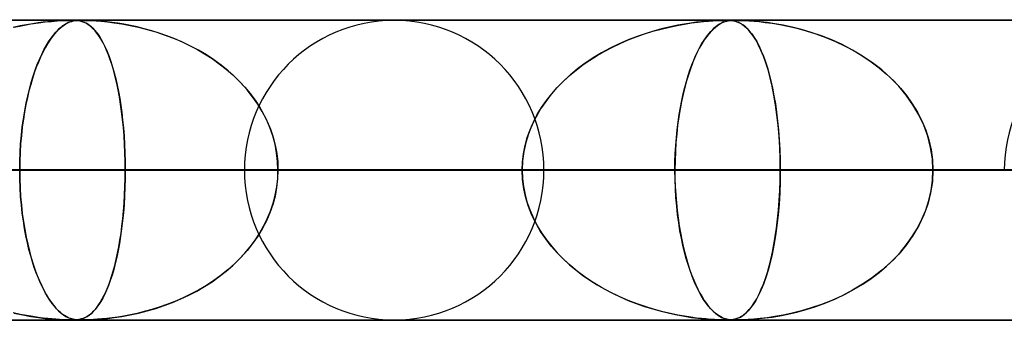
# Model space of a CAD drawing. Header units: millimetres. Extents: x -625 to 625, y -732 to 732.
# Tile 21 of 31: x 63 to 96, y 721 to 732. Entities that reach past the tile are written whole.
import ezdxf

# ---------------------------------------------------------------- set-up
doc = ezdxf.new("R2010")
doc.units = ezdxf.units.MM
doc.layers.add('HIDDEN', color=7, linetype='Continuous')
doc.layers.add('THICK', color=7, linetype='Continuous')

msp = doc.modelspace()

# ---------------------------------------------------------------- linework, layer by layer
at = {"layer": 'HIDDEN'}
for p, q in [((431.662, 731.49), (0, 731.49)), ((0, 731.49), (431.662, 731.49)), ((414.007, 731.48), (0.316, 731.48)), ((63.504, 731.292), (63.272, 731.24)), ((63.307, 731.249), (63.597, 731.31)), ((63.723, 731.334), (63.504, 731.292)), ((63.597, 731.31), (63.867, 731.359)), ((63.926, 731.368), (63.723, 731.334)), ((63.867, 731.359), (64.116, 731.396)), ((64.112, 731.396), (63.926, 731.368)), ((64.28, 731.417), (64.112, 731.396)), ((64.116, 731.396), (64.342, 731.424)), ((64.428, 731.434), (64.28, 731.417)), ((64.342, 731.424), (64.548, 731.445)), ((64.566, 731.447), (64.428, 731.434)), ((64.548, 731.445), (64.738, 731.461)), ((64.699, 731.458), (64.566, 731.447)), ((64.823, 731.466), (64.699, 731.458)), ((64.702, 731.087), (64.786, 731.173)), ((64.792, 731.18), (64.722, 731.108)), ((64.738, 731.461), (64.904, 731.47)), ((64.786, 731.173), (64.87, 731.249)), ((64.86, 731.24), (64.792, 731.18)), ((64.935, 731.472), (64.823, 731.466)), ((64.924, 731.292), (64.86, 731.24)), ((64.87, 731.249), (64.95, 731.31)), ((64.904, 731.47), (65.04, 731.476)), ((64.985, 731.334), (64.924, 731.292)), ((65.031, 731.476), (64.935, 731.472)), ((64.95, 731.31), (65.026, 731.359)), ((65.042, 731.368), (64.985, 731.334)), ((65.026, 731.359), (65.097, 731.396)), ((65.11, 731.478), (65.031, 731.476)), ((65.04, 731.476), (65.147, 731.479)), ((65.096, 731.396), (65.042, 731.368)), ((65.144, 731.417), (65.096, 731.396)), ((65.097, 731.396), (65.163, 731.424)), ((65.177, 731.48), (65.11, 731.478)), ((65.189, 731.434), (65.144, 731.417)), ((65.147, 731.479), (65.234, 731.48)), ((65.163, 731.424), (65.227, 731.445)), ((65.234, 731.48), (65.177, 731.48)), ((65.232, 731.447), (65.189, 731.434)), ((65.227, 731.445), (65.29, 731.461)), ((65.276, 731.458), (65.232, 731.447)), ((65.284, 731.48), (65.234, 731.48)), ((65.238, 731.48), (65.312, 731.479)), ((65.321, 731.466), (65.276, 731.458)), ((65.329, 731.479), (65.284, 731.48)), ((65.29, 731.461), (65.353, 731.47)), ((65.312, 731.479), (65.381, 731.476)), ((65.367, 731.472), (65.321, 731.466)), ((65.373, 731.476), (65.329, 731.479)), ((65.353, 731.47), (65.417, 731.476)), ((65.412, 731.476), (65.367, 731.472)), ((65.416, 731.473), (65.373, 731.476)), ((65.381, 731.476), (65.444, 731.469)), ((65.457, 731.478), (65.412, 731.476)), ((65.461, 731.467), (65.416, 731.473)), ((65.417, 731.476), (65.482, 731.479)), ((65.444, 731.469), (65.503, 731.459)), ((65.504, 731.48), (65.457, 731.478)), ((65.508, 731.458), (65.461, 731.467)), ((65.482, 731.479), (65.555, 731.48)), ((65.503, 731.459), (65.562, 731.444)), ((65.555, 731.48), (65.504, 731.48)), ((65.557, 731.446), (65.508, 731.458)), ((65.555, 731.48), (65.642, 731.479)), ((65.611, 731.48), (65.555, 731.48)), ((65.607, 731.429), (65.557, 731.446)), ((65.562, 731.444), (65.626, 731.422)), ((65.658, 731.408), (65.607, 731.429)), ((65.675, 731.479), (65.611, 731.48)), ((65.626, 731.422), (65.694, 731.391)), ((65.642, 731.479), (65.754, 731.476)), ((65.711, 731.381), (65.658, 731.408)), ((65.75, 731.476), (65.675, 731.479)), ((65.694, 731.391), (65.766, 731.348)), ((65.766, 731.348), (65.711, 731.381)), ((65.841, 731.473), (65.75, 731.476)), ((65.754, 731.476), (65.889, 731.47)), ((65.823, 731.308), (65.766, 731.348)), ((65.766, 731.348), (65.841, 731.293)), ((65.882, 731.259), (65.823, 731.308)), ((65.952, 731.467), (65.841, 731.473)), ((65.841, 731.293), (65.918, 731.226)), ((65.943, 731.201), (65.882, 731.259)), ((65.889, 731.47), (66.04, 731.461)), ((65.918, 731.226), (65.992, 731.148)), ((66.005, 731.134), (65.943, 731.201)), ((66.084, 731.458), (65.952, 731.467)), ((66.04, 731.461), (66.213, 731.448)), ((66.233, 731.446), (66.084, 731.458)), ((66.213, 731.448), (66.415, 731.427)), ((66.398, 731.429), (66.233, 731.446)), ((66.576, 731.408), (66.398, 731.429)), ((66.415, 731.427), (66.644, 731.399)), ((66.766, 731.381), (66.576, 731.408)), ((66.644, 731.399), (66.897, 731.361)), ((66.969, 731.348), (66.766, 731.381)), ((66.897, 731.361), (67.171, 731.31)), ((67.185, 731.308), (66.969, 731.348)), ((67.171, 731.31), (67.457, 731.248)), ((67.411, 731.259), (67.185, 731.308)), ((67.647, 731.201), (67.411, 731.259)), ((67.457, 731.248), (67.742, 731.176)), ((67.892, 731.134), (67.647, 731.201)), ((67.742, 731.176), (68.026, 731.093)), ((84.592, 731.113), (84.872, 731.19)), ((84.926, 731.205), (84.654, 731.131)), ((84.872, 731.19), (85.146, 731.257)), ((85.185, 731.266), (84.926, 731.205)), ((85.146, 731.257), (85.408, 731.312)), ((85.429, 731.316), (85.185, 731.266)), ((85.408, 731.312), (85.654, 731.357)), ((85.656, 731.357), (85.429, 731.316)), ((85.654, 731.357), (85.884, 731.392)), ((85.864, 731.389), (85.656, 731.357)), ((86.052, 731.414), (85.864, 731.389)), ((85.884, 731.392), (86.095, 731.419)), ((86.216, 731.433), (86.052, 731.414)), ((86.095, 731.419), (86.286, 731.44)), ((86.366, 731.447), (86.216, 731.433)), ((86.286, 731.44), (86.454, 731.454)), ((86.513, 731.459), (86.366, 731.447)), ((86.454, 731.454), (86.598, 731.465)), ((86.651, 731.468), (86.513, 731.459)), ((86.528, 731.111), (86.604, 731.188)), ((86.622, 731.205), (86.547, 731.131)), ((86.598, 731.465), (86.728, 731.472)), ((86.604, 731.188), (86.679, 731.255)), ((86.692, 731.266), (86.622, 731.205)), ((86.774, 731.474), (86.651, 731.468)), ((86.679, 731.255), (86.751, 731.31)), ((86.76, 731.316), (86.692, 731.266)), ((86.728, 731.472), (86.847, 731.477)), ((86.751, 731.31), (86.82, 731.355)), ((86.823, 731.357), (86.76, 731.316)), ((86.876, 731.477), (86.774, 731.474)), ((86.82, 731.355), (86.885, 731.391)), ((86.882, 731.389), (86.823, 731.357)), ((86.847, 731.477), (86.949, 731.479)), ((86.959, 731.479), (86.876, 731.477)), ((86.936, 731.414), (86.882, 731.389)), ((86.885, 731.391), (86.946, 731.418)), ((86.985, 731.433), (86.936, 731.414)), ((86.946, 731.418), (87.004, 731.439)), ((86.949, 731.479), (87.032, 731.48)), ((87.031, 731.48), (86.959, 731.479)), ((87.032, 731.447), (86.985, 731.433)), ((87.004, 731.439), (87.058, 731.454)), ((87.096, 731.479), (87.031, 731.48)), ((87.032, 731.48), (87.035, 731.48)), ((87.08, 731.459), (87.032, 731.447)), ((87.035, 731.48), (87.038, 731.48)), ((87.038, 731.48), (87.04, 731.48)), ((87.04, 731.48), (87.043, 731.48)), ((87.043, 731.48), (87.045, 731.48)), ((87.045, 731.48), (87.048, 731.48)), ((87.058, 731.454), (87.109, 731.464)), ((87.131, 731.468), (87.08, 731.459)), ((87.154, 731.477), (87.096, 731.479)), ((87.104, 731.479), (87.165, 731.477)), ((87.109, 731.464), (87.16, 731.471)), ((87.183, 731.474), (87.131, 731.468)), ((87.21, 731.473), (87.154, 731.477)), ((87.16, 731.471), (87.217, 731.476)), ((87.165, 731.477), (87.226, 731.471)), ((87.236, 731.477), (87.183, 731.474)), ((87.27, 731.465), (87.21, 731.473)), ((87.217, 731.476), (87.281, 731.479)), ((87.226, 731.471), (87.283, 731.463)), ((87.291, 731.479), (87.236, 731.477)), ((87.333, 731.452), (87.27, 731.465)), ((87.281, 731.479), (87.35, 731.48)), ((87.283, 731.463), (87.338, 731.451)), ((87.353, 731.48), (87.291, 731.479)), ((87.398, 731.432), (87.333, 731.452)), ((87.338, 731.451), (87.392, 731.434)), ((87.427, 731.479), (87.353, 731.48)), ((87.354, 731.48), (87.436, 731.479)), ((87.392, 731.434), (87.45, 731.412)), ((87.466, 731.404), (87.398, 731.432)), ((87.517, 731.477), (87.427, 731.479)), ((87.436, 731.479), (87.536, 731.477)), ((87.45, 731.412), (87.513, 731.38)), ((87.538, 731.366), (87.466, 731.404)), ((87.513, 731.38), (87.582, 731.338)), ((87.63, 731.473), (87.517, 731.477)), ((87.536, 731.477), (87.662, 731.471)), ((87.612, 731.316), (87.538, 731.366)), ((87.582, 731.338), (87.654, 731.284)), ((87.69, 731.253), (87.612, 731.316)), ((87.777, 731.465), (87.63, 731.473)), ((87.654, 731.284), (87.731, 731.215)), ((87.662, 731.471), (87.81, 731.463)), ((87.771, 731.174), (87.69, 731.253)), ((87.731, 731.215), (87.81, 731.13)), ((87.854, 731.078), (87.771, 731.174)), ((87.959, 731.452), (87.777, 731.465)), ((87.81, 731.463), (87.972, 731.451)), ((88.171, 731.432), (87.959, 731.452)), ((87.972, 731.451), (88.145, 731.435)), ((88.145, 731.435), (88.344, 731.412)), ((88.406, 731.404), (88.171, 731.432)), ((88.344, 731.412), (88.571, 731.381)), ((88.664, 731.366), (88.406, 731.404)), ((88.571, 731.381), (88.823, 731.339)), ((88.942, 731.316), (88.664, 731.366)), ((88.823, 731.339), (89.097, 731.285)), ((89.24, 731.253), (88.942, 731.316)), ((89.097, 731.285), (89.391, 731.216)), ((89.553, 731.174), (89.24, 731.253)), ((89.391, 731.216), (89.701, 731.132)), ((89.878, 731.078), (89.553, 731.174)), ((64.458, 730.762), (64.538, 730.881)), ((64.573, 730.929), (64.496, 730.82)), ((64.538, 730.881), (64.62, 730.989)), ((64.649, 731.025), (64.573, 730.929)), ((64.62, 730.989), (64.702, 731.087)), ((64.722, 731.108), (64.649, 731.025)), ((65.992, 731.148), (66.066, 731.059)), ((66.068, 731.056), (66.005, 731.134)), ((66.066, 731.059), (66.137, 730.958)), ((66.132, 730.966), (66.068, 731.056)), ((66.196, 730.865), (66.132, 730.966)), ((66.137, 730.958), (66.208, 730.846)), ((66.261, 730.751), (66.196, 730.865)), ((66.208, 730.846), (66.276, 730.722)), ((68.143, 731.056), (67.892, 731.134)), ((68.026, 731.093), (68.307, 731)), ((68.4, 730.966), (68.143, 731.056)), ((68.307, 731), (68.585, 730.895)), ((68.66, 730.865), (68.4, 730.966)), ((68.585, 730.895), (68.86, 730.78)), ((68.924, 730.751), (68.66, 730.865)), ((83.772, 730.826), (84.041, 730.931)), ((84.076, 730.943), (83.774, 730.826)), ((84.041, 730.931), (84.315, 731.027)), ((84.37, 731.045), (84.076, 730.943)), ((84.315, 731.027), (84.592, 731.113)), ((84.654, 731.131), (84.37, 731.045)), ((86.306, 730.823), (86.379, 730.928)), ((86.39, 730.943), (86.308, 730.826)), ((86.379, 730.928), (86.453, 731.024)), ((86.47, 731.045), (86.39, 730.943)), ((86.453, 731.024), (86.528, 731.111)), ((86.547, 731.131), (86.47, 731.045)), ((87.81, 731.13), (87.893, 731.027)), ((87.939, 730.963), (87.854, 731.078)), ((87.893, 731.027), (87.977, 730.906)), ((88.025, 730.828), (87.939, 730.963)), ((87.977, 730.906), (88.058, 730.769)), ((89.701, 731.132), (90.026, 731.029)), ((90.214, 730.963), (89.878, 731.078)), ((90.026, 731.029), (90.36, 730.908)), ((90.556, 730.828), (90.214, 730.963)), ((90.36, 730.908), (90.687, 730.771)), ((64.338, 730.559), (64.261, 730.412)), ((64.302, 730.492), (64.379, 730.633)), ((64.417, 730.696), (64.338, 730.559)), ((64.379, 730.633), (64.458, 730.762)), ((64.496, 730.82), (64.417, 730.696)), ((66.326, 730.624), (66.261, 730.751)), ((66.276, 730.722), (66.343, 730.587)), ((66.39, 730.482), (66.326, 730.624)), ((66.343, 730.587), (66.408, 730.439)), ((68.86, 730.78), (69.129, 730.654)), ((69.19, 730.624), (68.924, 730.751)), ((69.129, 730.654), (69.394, 730.516)), ((69.455, 730.482), (69.19, 730.624)), ((69.394, 730.516), (69.653, 730.367)), ((83.171, 730.549), (82.883, 730.393)), ((82.992, 730.454), (83.247, 730.587)), ((83.469, 730.694), (83.171, 730.549)), ((83.247, 730.587), (83.507, 730.711)), ((83.774, 730.826), (83.469, 730.694)), ((83.507, 730.711), (83.772, 730.826)), ((86.144, 730.549), (86.065, 730.393)), ((86.093, 730.451), (86.163, 730.584)), ((86.225, 730.694), (86.144, 730.549)), ((86.163, 730.584), (86.234, 730.708)), ((86.308, 730.826), (86.225, 730.694)), ((86.234, 730.708), (86.306, 730.823)), ((88.111, 730.671), (88.025, 730.828)), ((88.058, 730.769), (88.136, 730.62)), ((88.196, 730.491), (88.111, 730.671)), ((88.136, 730.62), (88.211, 730.457)), ((90.903, 730.671), (90.556, 730.828)), ((90.687, 730.771), (91.002, 730.622)), ((91.249, 730.491), (90.903, 730.671)), ((91.002, 730.622), (91.306, 730.459)), ((64.08, 730.003), (64.152, 730.178)), ((64.187, 730.255), (64.115, 730.09)), ((64.152, 730.178), (64.226, 730.341)), ((64.261, 730.412), (64.187, 730.255)), ((64.226, 730.341), (64.302, 730.492)), ((66.452, 730.329), (66.39, 730.482)), ((66.408, 730.439), (66.471, 730.279)), ((66.513, 730.164), (66.452, 730.329)), ((66.471, 730.279), (66.532, 730.107)), ((69.714, 730.329), (69.455, 730.482)), ((69.653, 730.367), (69.904, 730.205)), ((69.966, 730.164), (69.714, 730.329)), ((69.904, 730.205), (70.147, 730.034)), ((82.607, 730.227), (82.342, 730.05)), ((82.501, 730.158), (82.744, 730.311)), ((82.883, 730.393), (82.607, 730.227)), ((82.744, 730.311), (82.992, 730.454)), ((85.989, 730.227), (85.916, 730.05)), ((85.959, 730.155), (86.025, 730.308)), ((86.065, 730.393), (85.989, 730.227)), ((86.025, 730.308), (86.093, 730.451)), ((88.28, 730.289), (88.196, 730.491)), ((88.211, 730.457), (88.282, 730.282)), ((88.359, 730.067), (88.28, 730.289)), ((88.282, 730.282), (88.35, 730.095)), ((91.589, 730.289), (91.249, 730.491)), ((91.306, 730.459), (91.597, 730.284)), ((91.916, 730.067), (91.589, 730.289)), ((91.597, 730.284), (91.875, 730.097)), ((64.046, 729.915), (63.981, 729.731)), ((64.011, 729.817), (64.08, 730.003)), ((64.115, 730.09), (64.046, 729.915)), ((66.57, 729.987), (66.513, 730.164)), ((66.532, 730.107), (66.59, 729.924)), ((66.626, 729.799), (66.57, 729.987)), ((66.59, 729.924), (66.644, 729.732)), ((70.208, 729.987), (69.966, 730.164)), ((70.147, 730.034), (70.378, 729.852)), ((70.442, 729.799), (70.208, 729.987)), ((70.378, 729.852), (70.597, 729.662)), ((82.089, 729.863), (81.85, 729.667)), ((82.038, 729.822), (82.265, 729.995)), ((82.342, 730.05), (82.089, 729.863)), ((82.265, 729.995), (82.501, 730.158)), ((85.847, 729.863), (85.781, 729.667)), ((85.831, 729.819), (85.894, 729.992)), ((85.916, 730.05), (85.847, 729.863)), ((85.894, 729.992), (85.959, 730.155)), ((88.35, 730.095), (88.414, 729.895)), ((88.435, 729.826), (88.359, 730.067)), ((88.414, 729.895), (88.474, 729.684)), ((91.875, 730.097), (92.139, 729.897)), ((92.226, 729.826), (91.916, 730.067)), ((92.139, 729.897), (92.389, 729.686)), ((63.918, 729.539), (63.859, 729.338)), ((63.879, 729.41), (63.944, 729.619)), ((63.981, 729.731), (63.918, 729.539)), ((63.944, 729.619), (64.011, 729.817)), ((66.678, 729.6), (66.626, 729.799)), ((66.644, 729.732), (66.695, 729.532)), ((66.728, 729.389), (66.678, 729.6)), ((66.695, 729.532), (66.742, 729.323)), ((70.664, 729.6), (70.442, 729.799)), ((70.597, 729.662), (70.802, 729.465)), ((70.875, 729.389), (70.664, 729.6)), ((81.609, 729.447), (81.819, 729.64)), ((81.85, 729.667), (81.624, 729.461)), ((81.819, 729.64), (82.038, 729.822)), ((85.713, 729.444), (85.771, 729.637)), ((85.781, 729.667), (85.718, 729.461)), ((85.771, 729.637), (85.831, 729.819)), ((88.505, 729.565), (88.435, 729.826)), ((88.474, 729.684), (88.531, 729.46)), ((88.571, 729.284), (88.505, 729.565)), ((92.519, 729.565), (92.226, 729.826)), ((92.389, 729.686), (92.625, 729.462)), ((92.792, 729.284), (92.519, 729.565)), ((63.762, 728.959), (63.819, 729.19)), ((63.859, 729.338), (63.803, 729.129)), ((63.819, 729.19), (63.879, 729.41)), ((66.774, 729.167), (66.728, 729.389)), ((66.742, 729.323), (66.786, 729.106)), ((70.802, 729.465), (70.994, 729.259)), ((71.073, 729.167), (70.875, 729.389)), ((70.994, 729.259), (71.173, 729.045)), ((81.411, 729.246), (81.212, 729.019)), ((81.224, 729.033), (81.411, 729.245)), ((81.624, 729.461), (81.411, 729.246)), ((81.411, 729.245), (81.609, 729.447)), ((85.659, 729.246), (85.604, 729.019)), ((85.606, 729.03), (85.658, 729.242)), ((85.658, 729.242), (85.713, 729.444)), ((85.718, 729.461), (85.659, 729.246)), ((88.531, 729.46), (88.584, 729.222)), ((88.631, 728.985), (88.571, 729.284)), ((88.584, 729.222), (88.633, 728.97)), ((92.625, 729.462), (92.846, 729.224)), ((93.042, 728.985), (92.792, 729.284)), ((92.846, 729.224), (93.053, 728.971)), ((63.75, 728.909), (63.702, 728.678)), ((63.709, 728.718), (63.762, 728.959)), ((63.803, 729.129), (63.75, 728.909)), ((66.817, 728.935), (66.774, 729.167)), ((66.786, 729.106), (66.826, 728.881)), ((66.856, 728.692), (66.817, 728.935)), ((66.826, 728.881), (66.863, 728.648)), ((71.257, 728.935), (71.073, 729.167)), ((71.173, 729.045), (71.337, 728.825)), ((71.426, 728.692), (71.257, 728.935)), ((81.212, 729.019), (81.027, 728.78)), ((81.05, 728.811), (81.224, 729.033)), ((85.604, 729.019), (85.552, 728.78)), ((85.558, 728.809), (85.606, 729.03)), ((88.684, 728.668), (88.631, 728.985)), ((88.633, 728.97), (88.679, 728.702)), ((93.266, 728.668), (93.042, 728.985)), ((93.053, 728.971), (93.243, 728.704)), ((63.702, 728.678), (63.656, 728.436)), ((63.661, 728.465), (63.709, 728.718)), ((66.891, 728.44), (66.856, 728.692)), ((66.863, 728.648), (66.896, 728.406)), ((71.337, 728.825), (71.487, 728.596)), ((71.579, 728.44), (71.426, 728.692)), ((71.487, 728.596), (71.623, 728.359)), ((80.744, 728.34), (80.889, 728.58)), ((81.027, 728.78), (80.856, 728.528)), ((80.889, 728.58), (81.05, 728.811)), ((85.472, 728.338), (85.513, 728.578)), ((85.552, 728.78), (85.504, 728.528)), ((85.513, 728.578), (85.558, 728.809)), ((88.679, 728.702), (88.719, 728.421)), ((88.731, 728.333), (88.684, 728.668)), ((93.243, 728.704), (93.414, 728.422)), ((93.463, 728.333), (93.266, 728.668)), ((63.656, 728.436), (63.616, 728.183)), ((63.619, 728.202), (63.661, 728.465)), ((66.923, 728.178), (66.891, 728.44)), ((66.896, 728.406), (66.925, 728.155)), ((71.714, 728.178), (71.579, 728.44)), ((71.623, 728.359), (71.745, 728.113)), ((80.702, 728.265), (80.567, 727.99)), ((80.615, 728.092), (80.744, 728.34)), ((80.856, 728.528), (80.702, 728.265)), ((85.461, 728.265), (85.423, 727.99)), ((85.436, 728.09), (85.472, 728.338)), ((85.504, 728.528), (85.461, 728.265)), ((88.719, 728.421), (88.755, 728.126)), ((88.77, 727.983), (88.731, 728.333)), ((93.414, 728.422), (93.565, 728.127)), ((93.628, 727.983), (93.463, 728.333)), ((63.55, 727.651), (63.581, 727.93)), ((63.58, 727.92), (63.55, 727.647)), ((63.616, 728.183), (63.58, 727.92)), ((63.581, 727.93), (63.619, 728.202)), ((66.95, 727.909), (66.923, 728.178)), ((66.925, 728.155), (66.951, 727.894)), ((66.972, 727.632), (66.95, 727.909)), ((66.951, 727.894), (66.972, 727.623)), ((71.831, 727.909), (71.714, 728.178)), ((71.745, 728.113), (71.85, 727.857)), ((71.928, 727.632), (71.831, 727.909)), ((80.567, 727.99), (80.453, 727.704)), ((80.503, 727.836), (80.615, 728.092)), ((85.423, 727.99), (85.391, 727.704)), ((85.405, 727.835), (85.436, 728.09)), ((88.755, 728.126), (88.785, 727.818)), ((88.801, 727.62), (88.77, 727.983)), ((93.565, 728.127), (93.693, 727.818)), ((93.76, 727.62), (93.628, 727.983)), ((63.525, 727.366), (63.55, 727.651)), ((63.55, 727.647), (63.525, 727.366)), ((66.989, 727.351), (66.972, 727.632)), ((66.972, 727.623), (66.989, 727.346)), ((71.85, 727.857), (71.939, 727.593)), ((72.004, 727.351), (71.928, 727.632)), ((71.939, 727.593), (72.01, 727.323)), ((80.336, 727.307), (80.41, 727.574)), ((80.453, 727.704), (80.362, 727.41)), ((80.41, 727.574), (80.503, 727.836)), ((85.358, 727.306), (85.379, 727.573)), ((85.391, 727.704), (85.366, 727.41)), ((85.379, 727.573), (85.405, 727.835)), ((88.785, 727.818), (88.81, 727.497)), ((88.824, 727.249), (88.801, 727.62)), ((93.693, 727.818), (93.795, 727.498)), ((93.855, 727.249), (93.76, 727.62)), ((63.508, 727.077), (63.525, 727.366)), ((63.525, 727.366), (63.508, 727.079)), ((67.002, 727.066), (66.989, 727.351)), ((66.989, 727.346), (67.002, 727.064)), ((72.058, 727.066), (72.004, 727.351)), ((72.01, 727.323), (72.061, 727.048)), ((80.284, 727.038), (80.336, 727.307)), ((80.362, 727.41), (80.296, 727.109)), ((85.343, 727.037), (85.358, 727.306)), ((85.366, 727.41), (85.347, 727.109)), ((88.81, 727.497), (88.827, 727.167)), ((88.837, 726.872), (88.824, 727.249)), ((93.795, 727.498), (93.871, 727.167)), ((93.913, 726.872), (93.855, 727.249)), ((63.508, 727.079), (63.497, 726.787)), ((63.497, 726.784), (63.508, 727.077)), ((67.009, 726.779), (67.002, 727.066)), ((67.002, 727.064), (67.009, 726.778)), ((72.091, 726.779), (72.058, 727.066)), ((72.061, 727.048), (72.092, 726.77)), ((80.252, 726.765), (80.284, 727.038)), ((80.296, 727.109), (80.255, 726.802)), ((85.334, 726.765), (85.343, 727.037)), ((85.347, 727.109), (85.335, 726.802)), ((88.827, 727.167), (88.838, 726.83)), ((93.871, 727.167), (93.917, 726.831)), ((63.497, 726.787), (63.493, 726.49)), ((63.493, 726.49), (63.497, 726.784)), ((67.012, 726.49), (67.009, 726.779)), ((67.009, 726.778), (67.012, 726.49)), ((72.102, 726.49), (72.091, 726.779)), ((72.092, 726.77), (72.102, 726.49)), ((80.255, 726.802), (80.241, 726.49)), ((80.241, 726.49), (80.252, 726.765)), ((85.335, 726.802), (85.331, 726.49)), ((85.331, 726.49), (85.334, 726.765)), ((88.842, 726.49), (88.837, 726.872)), ((88.838, 726.83), (88.842, 726.49)), ((93.932, 726.49), (93.913, 726.872)), ((93.917, 726.831), (93.932, 726.49)), ((5, 726.49), (67.012, 726.49)), ((67.012, 726.49), (5, 726.49)), ((5, 726.49), (88.842, 726.49)), ((80.241, 726.49), (5, 726.49)), ((88.842, 726.49), (5, 726.49)), ((5, 726.49), (80.241, 726.49)), ((5, 726.49), (110.66, 726.49)), ((102.063, 726.49), (5, 726.49)), ((110.66, 726.49), (5, 726.49)), ((5, 726.49), (102.063, 726.49)), ((5, 726.49), (132.471, 726.49)), ((123.876, 726.49), (5, 726.49)), ((132.471, 726.49), (5, 726.49)), ((5, 726.49), (123.876, 726.49)), ((5, 726.49), (154.279, 726.49)), ((145.685, 726.49), (5, 726.49)), ((154.279, 726.49), (5, 726.49)), ((5, 726.49), (145.685, 726.49)), ((5, 726.49), (176.084, 726.49)), ((167.492, 726.49), (5, 726.49)), ((176.084, 726.49), (5, 726.49)), ((5, 726.49), (167.492, 726.49)), ((5, 726.49), (197.888, 726.49)), ((189.296, 726.49), (5, 726.49)), ((197.888, 726.49), (5, 726.49)), ((5, 726.49), (189.296, 726.49)), ((5, 726.49), (219.691, 726.49)), ((211.099, 726.49), (5, 726.49)), ((219.691, 726.49), (5, 726.49)), ((5, 726.49), (211.099, 726.49)), ((5, 726.49), (241.493, 726.49)), ((232.902, 726.49), (5, 726.49)), ((241.493, 726.49), (5, 726.49)), ((5, 726.49), (232.902, 726.49)), ((5, 726.49), (263.295, 726.49)), ((254.703, 726.49), (5, 726.49)), ((263.295, 726.49), (5, 726.49)), ((5, 726.49), (254.703, 726.49)), ((5, 726.49), (285.095, 726.49)), ((276.504, 726.49), (5, 726.49)), ((285.095, 726.49), (5, 726.49)), ((5, 726.49), (276.504, 726.49)), ((5, 726.49), (306.896, 726.49)), ((298.305, 726.49), (5, 726.49)), ((306.896, 726.49), (5, 726.49)), ((5, 726.49), (298.305, 726.49)), ((5, 726.49), (328.696, 726.49)), ((320.105, 726.49), (5, 726.49)), ((328.696, 726.49), (5, 726.49)), ((5, 726.49), (320.105, 726.49)), ((5, 726.49), (350.496, 726.49)), ((341.905, 726.49), (5, 726.49)), ((350.496, 726.49), (5, 726.49)), ((5, 726.49), (341.905, 726.49)), ((5, 726.49), (372.296, 726.49)), ((363.705, 726.49), (5, 726.49)), ((372.296, 726.49), (5, 726.49)), ((5, 726.49), (363.705, 726.49)), ((5, 726.49), (394.096, 726.49)), ((385.505, 726.49), (5, 726.49)), ((394.096, 726.49), (5, 726.49)), ((5, 726.49), (385.505, 726.49)), ((5, 726.49), (415.895, 726.49)), ((407.305, 726.49), (5, 726.49)), ((415.895, 726.49), (5, 726.49)), ((5, 726.49), (407.305, 726.49)), ((50.243, 726.49), (63.493, 726.49)), ((63.493, 726.49), (63.497, 726.196)), ((70.985, 726.49), (63.493, 726.49)), ((63.497, 726.193), (63.493, 726.49)), ((63.493, 726.49), (70.985, 726.49)), ((67.012, 726.49), (67.009, 726.201)), ((67.009, 726.21), (67.012, 726.49)), ((67.012, 726.49), (80.241, 726.49)), ((80.241, 726.49), (67.012, 726.49)), ((72.102, 726.49), (72.091, 726.201)), ((72.092, 726.21), (72.102, 726.49)), ((80.965, 726.49), (72.102, 726.49)), ((80.965, 726.49), (72.102, 726.49)), ((85.331, 726.49), (72.102, 726.49)), ((72.102, 726.49), (85.331, 726.49)), ((80.255, 726.178), (80.241, 726.49)), ((80.241, 726.49), (80.252, 726.215)), ((85.331, 726.49), (85.334, 726.215)), ((96.31, 726.49), (85.331, 726.49)), ((85.335, 726.181), (85.331, 726.49)), ((85.331, 726.49), (96.31, 726.49)), ((88.842, 726.49), (88.837, 726.108)), ((88.838, 726.149), (88.842, 726.49)), ((88.842, 726.49), (102.063, 726.49)), ((102.063, 726.49), (88.842, 726.49)), ((93.932, 726.49), (93.913, 726.108)), ((93.917, 726.149), (93.932, 726.49)), ((106.29, 726.49), (93.932, 726.49)), ((106.29, 726.49), (93.932, 726.49)), ((107.153, 726.49), (93.932, 726.49)), ((93.932, 726.49), (107.153, 726.49)), ((63.497, 726.196), (63.508, 725.903)), ((63.508, 725.901), (63.497, 726.193)), ((67.002, 725.914), (66.989, 725.629)), ((66.991, 725.657), (67.002, 725.932)), ((67.002, 725.932), (67.009, 726.21)), ((67.009, 726.201), (67.002, 725.914)), ((72.058, 725.914), (72.004, 725.629)), ((72.01, 725.657), (72.061, 725.932)), ((72.091, 726.201), (72.058, 725.914)), ((72.061, 725.932), (72.092, 726.21)), ((80.252, 726.215), (80.284, 725.943)), ((80.296, 725.871), (80.255, 726.178)), ((80.284, 725.943), (80.336, 725.673)), ((85.334, 726.215), (85.343, 725.943)), ((85.346, 725.878), (85.335, 726.181)), ((85.343, 725.943), (85.358, 725.673)), ((88.837, 726.108), (88.824, 725.731)), ((88.827, 725.812), (88.838, 726.149)), ((93.913, 726.108), (93.855, 725.731)), ((93.871, 725.812), (93.917, 726.149)), ((63.508, 725.903), (63.525, 725.614)), ((63.525, 725.614), (63.508, 725.901)), ((63.525, 725.614), (63.55, 725.329)), ((63.55, 725.333), (63.525, 725.614)), ((66.989, 725.629), (66.972, 725.348)), ((66.975, 725.387), (66.991, 725.657)), ((72.004, 725.629), (71.928, 725.348)), ((71.939, 725.387), (72.01, 725.657)), ((80.362, 725.57), (80.296, 725.871)), ((80.336, 725.673), (80.41, 725.406)), ((85.365, 725.581), (85.346, 725.878)), ((85.358, 725.673), (85.379, 725.406)), ((85.39, 725.29), (85.365, 725.581)), ((88.824, 725.731), (88.801, 725.36)), ((88.81, 725.482), (88.827, 725.812)), ((93.855, 725.731), (93.76, 725.36)), ((93.795, 725.482), (93.871, 725.812)), ((63.58, 725.06), (63.55, 725.333)), ((63.55, 725.329), (63.581, 725.05)), ((66.972, 725.348), (66.95, 725.072)), ((66.954, 725.123), (66.975, 725.387)), ((71.928, 725.348), (71.831, 725.072)), ((71.85, 725.123), (71.939, 725.387)), ((80.453, 725.276), (80.362, 725.57)), ((80.41, 725.406), (80.503, 725.144)), ((80.567, 724.99), (80.453, 725.276)), ((85.379, 725.406), (85.405, 725.144)), ((85.421, 725.008), (85.39, 725.29)), ((88.801, 725.36), (88.77, 724.997)), ((88.785, 725.161), (88.81, 725.482)), ((93.76, 725.36), (93.628, 724.997)), ((93.693, 725.161), (93.795, 725.482)), ((63.616, 724.797), (63.58, 725.06)), ((63.581, 725.05), (63.619, 724.778)), ((66.95, 725.072), (66.923, 724.802)), ((66.93, 724.867), (66.954, 725.123)), ((71.831, 725.072), (71.714, 724.802)), ((71.745, 724.867), (71.85, 725.123)), ((80.503, 725.144), (80.615, 724.888)), ((80.702, 724.715), (80.567, 724.99)), ((85.405, 725.144), (85.436, 724.888)), ((85.458, 724.735), (85.421, 725.008)), ((88.77, 724.997), (88.731, 724.647)), ((88.755, 724.853), (88.785, 725.161)), ((93.628, 724.997), (93.463, 724.647)), ((93.565, 724.853), (93.693, 725.161)), ((63.656, 724.544), (63.616, 724.797)), ((63.619, 724.778), (63.661, 724.515)), ((66.87, 724.384), (66.902, 724.621)), ((66.923, 724.802), (66.891, 724.54)), ((66.902, 724.621), (66.93, 724.867)), ((71.487, 724.383), (71.623, 724.621)), ((71.714, 724.802), (71.579, 724.54)), ((71.623, 724.621), (71.745, 724.867)), ((80.615, 724.888), (80.744, 724.64)), ((80.856, 724.452), (80.702, 724.715)), ((80.744, 724.64), (80.889, 724.4)), ((85.436, 724.888), (85.473, 724.64)), ((85.5, 724.474), (85.458, 724.735)), ((85.473, 724.64), (85.513, 724.4)), ((88.731, 724.647), (88.684, 724.312)), ((88.719, 724.558), (88.755, 724.853)), ((93.463, 724.647), (93.266, 724.312)), ((93.414, 724.558), (93.565, 724.853)), ((63.702, 724.302), (63.656, 724.544)), ((63.661, 724.515), (63.709, 724.262)), ((63.75, 724.071), (63.702, 724.302)), ((66.856, 724.288), (66.817, 724.045)), ((66.835, 724.155), (66.87, 724.384)), ((66.891, 724.54), (66.856, 724.288)), ((71.426, 724.288), (71.257, 724.045)), ((71.337, 724.155), (71.487, 724.383)), ((71.579, 724.54), (71.426, 724.288)), ((81.027, 724.2), (80.856, 724.452)), ((80.889, 724.4), (81.05, 724.169)), ((85.547, 724.225), (85.5, 724.474)), ((85.513, 724.4), (85.558, 724.169)), ((88.684, 724.312), (88.631, 723.995)), ((88.633, 724.009), (88.678, 724.276)), ((88.678, 724.276), (88.719, 724.558)), ((93.266, 724.312), (93.042, 723.995)), ((93.053, 724.009), (93.243, 724.276)), ((93.243, 724.276), (93.414, 724.558)), ((63.709, 724.262), (63.762, 724.021)), ((63.803, 723.851), (63.75, 724.071)), ((63.762, 724.021), (63.819, 723.79)), ((66.817, 724.045), (66.774, 723.813)), ((66.797, 723.935), (66.835, 724.155)), ((71.257, 724.045), (71.073, 723.813)), ((71.173, 723.935), (71.337, 724.155)), ((81.212, 723.961), (81.027, 724.2)), ((81.05, 724.169), (81.224, 723.947)), ((81.411, 723.734), (81.212, 723.961)), ((81.224, 723.947), (81.411, 723.735)), ((85.598, 723.987), (85.547, 724.225)), ((85.558, 724.169), (85.607, 723.947)), ((85.652, 723.762), (85.598, 723.987)), ((85.607, 723.947), (85.659, 723.735)), ((88.631, 723.995), (88.571, 723.696)), ((88.584, 723.756), (88.633, 724.009)), ((93.042, 723.995), (92.792, 723.696)), ((92.846, 723.756), (93.053, 724.009)), ((63.859, 723.642), (63.803, 723.851)), ((63.819, 723.79), (63.879, 723.57)), ((63.918, 723.441), (63.859, 723.642)), ((66.711, 723.515), (66.756, 723.721)), ((66.774, 723.813), (66.728, 723.591)), ((66.756, 723.721), (66.797, 723.935)), ((70.802, 723.515), (70.994, 723.721)), ((71.073, 723.813), (70.875, 723.591)), ((70.994, 723.721), (71.173, 723.935)), ((81.411, 723.735), (81.609, 723.533)), ((81.624, 723.519), (81.411, 723.734)), ((85.71, 723.548), (85.652, 723.762)), ((85.659, 723.735), (85.714, 723.533)), ((88.571, 723.696), (88.505, 723.415)), ((88.531, 723.518), (88.584, 723.756)), ((92.792, 723.696), (92.519, 723.415)), ((92.625, 723.518), (92.846, 723.756)), ((63.879, 723.57), (63.944, 723.361)), ((63.981, 723.249), (63.918, 723.441)), ((63.944, 723.361), (64.011, 723.163)), ((66.611, 723.128), (66.662, 723.318)), ((66.678, 723.38), (66.626, 723.181)), ((66.662, 723.318), (66.711, 723.515)), ((66.728, 723.591), (66.678, 723.38)), ((70.378, 723.128), (70.597, 723.318)), ((70.664, 723.38), (70.442, 723.181)), ((70.597, 723.318), (70.802, 723.515)), ((70.875, 723.591), (70.664, 723.38)), ((81.609, 723.533), (81.819, 723.34)), ((81.85, 723.313), (81.624, 723.519)), ((81.819, 723.34), (82.038, 723.158)), ((82.089, 723.117), (81.85, 723.313)), ((85.771, 723.343), (85.71, 723.548)), ((85.714, 723.533), (85.772, 723.34)), ((85.836, 723.148), (85.771, 723.343)), ((85.772, 723.34), (85.832, 723.158)), ((88.413, 723.083), (88.474, 723.294)), ((88.505, 723.415), (88.435, 723.154)), ((88.474, 723.294), (88.531, 723.518)), ((92.139, 723.083), (92.389, 723.294)), ((92.519, 723.415), (92.226, 723.154)), ((92.389, 723.294), (92.625, 723.518)), ((64.046, 723.065), (63.981, 723.249)), ((64.011, 723.163), (64.08, 722.977)), ((64.115, 722.89), (64.046, 723.065)), ((64.08, 722.977), (64.152, 722.802)), ((66.57, 722.993), (66.513, 722.816)), ((66.556, 722.947), (66.611, 723.128)), ((66.626, 723.181), (66.57, 722.993)), ((70.208, 722.993), (69.966, 722.816)), ((70.147, 722.946), (70.378, 723.128)), ((70.442, 723.181), (70.208, 722.993)), ((82.038, 723.158), (82.265, 722.985)), ((82.342, 722.93), (82.089, 723.117)), ((82.265, 722.985), (82.501, 722.822)), ((85.832, 723.158), (85.895, 722.985)), ((85.904, 722.962), (85.836, 723.148)), ((85.895, 722.985), (85.96, 722.822)), ((85.975, 722.786), (85.904, 722.962)), ((88.349, 722.883), (88.413, 723.083)), ((88.435, 723.154), (88.359, 722.913)), ((91.875, 722.883), (92.139, 723.083)), ((92.226, 723.154), (91.916, 722.913)), ((64.187, 722.725), (64.115, 722.89)), ((64.152, 722.802), (64.226, 722.639)), ((64.261, 722.568), (64.187, 722.725)), ((64.226, 722.639), (64.302, 722.488)), ((66.452, 722.651), (66.39, 722.498)), ((66.438, 722.614), (66.498, 722.775)), ((66.513, 722.816), (66.452, 722.651)), ((66.498, 722.775), (66.556, 722.947)), ((69.714, 722.651), (69.455, 722.498)), ((69.653, 722.613), (69.904, 722.775)), ((69.966, 722.816), (69.714, 722.651)), ((69.904, 722.775), (70.147, 722.946)), ((82.607, 722.753), (82.342, 722.93)), ((82.501, 722.822), (82.744, 722.669)), ((82.883, 722.587), (82.607, 722.753)), ((82.744, 722.669), (82.992, 722.526)), ((85.96, 722.822), (86.027, 722.669)), ((86.05, 722.62), (85.975, 722.786)), ((86.027, 722.669), (86.095, 722.526)), ((88.28, 722.691), (88.196, 722.489)), ((88.21, 722.521), (88.282, 722.696)), ((88.359, 722.913), (88.28, 722.691)), ((88.282, 722.696), (88.349, 722.883)), ((91.589, 722.691), (91.249, 722.489)), ((91.306, 722.521), (91.597, 722.696)), ((91.916, 722.913), (91.589, 722.691)), ((91.597, 722.696), (91.875, 722.883)), ((64.338, 722.421), (64.261, 722.568)), ((64.302, 722.488), (64.379, 722.347)), ((64.417, 722.284), (64.338, 722.421)), ((64.379, 722.347), (64.458, 722.218)), ((66.245, 722.2), (66.311, 722.326)), ((66.326, 722.356), (66.261, 722.229)), ((66.311, 722.326), (66.375, 722.464)), ((66.39, 722.498), (66.326, 722.356)), ((66.375, 722.464), (66.438, 722.614)), ((68.86, 722.2), (69.129, 722.326)), ((69.19, 722.356), (68.924, 722.229)), ((69.129, 722.326), (69.394, 722.464)), ((69.455, 722.498), (69.19, 722.356)), ((69.394, 722.464), (69.653, 722.613)), ((83.171, 722.431), (82.883, 722.587)), ((82.992, 722.526), (83.247, 722.393)), ((83.469, 722.286), (83.171, 722.431)), ((83.247, 722.393), (83.507, 722.269)), ((86.127, 722.464), (86.05, 722.62)), ((86.095, 722.526), (86.164, 722.393)), ((86.206, 722.318), (86.127, 722.464)), ((86.164, 722.393), (86.235, 722.269)), ((86.288, 722.184), (86.206, 722.318)), ((88.111, 722.309), (88.025, 722.152)), ((88.057, 722.209), (88.135, 722.358)), ((88.196, 722.489), (88.111, 722.309)), ((88.135, 722.358), (88.21, 722.521)), ((90.903, 722.309), (90.556, 722.152)), ((90.687, 722.209), (91.002, 722.358)), ((91.249, 722.489), (90.903, 722.309)), ((91.002, 722.358), (91.306, 722.521)), ((64.496, 722.16), (64.417, 722.284)), ((64.458, 722.218), (64.538, 722.099)), ((64.573, 722.051), (64.496, 722.16)), ((64.538, 722.099), (64.62, 721.991)), ((64.649, 721.955), (64.573, 722.051)), ((64.62, 721.991), (64.702, 721.893)), ((66.038, 721.887), (66.109, 721.98)), ((66.132, 722.014), (66.068, 721.924)), ((66.109, 721.98), (66.178, 722.085)), ((66.196, 722.115), (66.132, 722.014)), ((66.178, 722.085), (66.245, 722.2)), ((66.261, 722.229), (66.196, 722.115)), ((68.026, 721.887), (68.307, 721.98)), ((68.4, 722.014), (68.143, 721.924)), ((68.307, 721.98), (68.585, 722.085)), ((68.66, 722.115), (68.4, 722.014)), ((68.585, 722.085), (68.86, 722.2)), ((68.924, 722.229), (68.66, 722.115)), ((83.774, 722.154), (83.469, 722.286)), ((83.507, 722.269), (83.772, 722.154)), ((83.772, 722.154), (84.041, 722.049)), ((84.076, 722.037), (83.774, 722.154)), ((84.041, 722.049), (84.315, 721.953)), ((84.37, 721.935), (84.076, 722.037)), ((86.235, 722.269), (86.307, 722.154)), ((86.37, 722.064), (86.288, 722.184)), ((86.307, 722.154), (86.381, 722.049)), ((86.449, 721.961), (86.37, 722.064)), ((86.381, 722.049), (86.455, 721.953)), ((87.939, 722.017), (87.854, 721.902)), ((87.892, 721.951), (87.976, 722.072)), ((88.025, 722.152), (87.939, 722.017)), ((87.976, 722.072), (88.057, 722.209)), ((90.214, 722.017), (89.878, 721.902)), ((90.026, 721.951), (90.36, 722.072)), ((90.556, 722.152), (90.214, 722.017)), ((90.36, 722.072), (90.687, 722.209)), ((63.504, 721.688), (63.272, 721.74)), ((63.307, 721.731), (63.597, 721.67)), ((63.723, 721.646), (63.504, 721.688)), ((63.597, 721.67), (63.867, 721.621)), ((63.926, 721.612), (63.723, 721.646)), ((64.722, 721.872), (64.649, 721.955)), ((64.702, 721.893), (64.786, 721.807)), ((64.792, 721.8), (64.722, 721.872)), ((64.786, 721.807), (64.87, 721.731)), ((64.86, 721.74), (64.792, 721.8)), ((64.924, 721.688), (64.86, 721.74)), ((64.87, 721.731), (64.95, 721.67)), ((64.985, 721.646), (64.924, 721.688)), ((64.95, 721.67), (65.026, 721.621)), ((65.042, 721.612), (64.985, 721.646)), ((65.746, 721.619), (65.819, 721.67)), ((65.823, 721.672), (65.766, 721.632)), ((65.819, 721.67), (65.894, 721.732)), ((65.882, 721.721), (65.823, 721.672)), ((65.943, 721.779), (65.882, 721.721)), ((65.894, 721.732), (65.967, 721.804)), ((66.005, 721.846), (65.943, 721.779)), ((65.967, 721.804), (66.038, 721.887)), ((66.068, 721.924), (66.005, 721.846)), ((66.897, 721.619), (67.171, 721.669)), ((67.185, 721.672), (66.969, 721.632)), ((67.171, 721.669), (67.457, 721.732)), ((67.411, 721.721), (67.185, 721.672)), ((67.647, 721.779), (67.411, 721.721)), ((67.457, 721.732), (67.742, 721.804)), ((67.892, 721.846), (67.647, 721.779)), ((67.742, 721.804), (68.026, 721.887)), ((68.143, 721.924), (67.892, 721.846)), ((84.315, 721.953), (84.592, 721.867)), ((84.654, 721.849), (84.37, 721.935)), ((84.592, 721.867), (84.872, 721.789)), ((84.926, 721.775), (84.654, 721.849)), ((84.872, 721.789), (85.146, 721.723)), ((85.185, 721.714), (84.926, 721.775)), ((85.146, 721.723), (85.408, 721.668)), ((85.429, 721.664), (85.185, 721.714)), ((85.408, 721.668), (85.654, 721.623)), ((85.656, 721.623), (85.429, 721.664)), ((86.526, 721.871), (86.449, 721.961)), ((86.455, 721.953), (86.531, 721.867)), ((86.601, 721.795), (86.526, 721.871)), ((86.531, 721.867), (86.607, 721.789)), ((86.671, 721.731), (86.601, 721.795)), ((86.607, 721.789), (86.682, 721.723)), ((86.739, 721.678), (86.671, 721.731)), ((86.682, 721.723), (86.754, 721.668)), ((86.803, 721.635), (86.739, 721.678)), ((86.754, 721.668), (86.822, 721.623)), ((87.512, 721.599), (87.58, 721.641)), ((87.612, 721.664), (87.538, 721.614)), ((87.58, 721.641), (87.653, 721.695)), ((87.69, 721.727), (87.612, 721.664)), ((87.653, 721.695), (87.73, 721.764)), ((87.771, 721.806), (87.69, 721.727)), ((87.73, 721.764), (87.809, 721.848)), ((87.854, 721.902), (87.771, 721.806)), ((87.809, 721.848), (87.892, 721.951)), ((88.571, 721.599), (88.823, 721.641)), ((88.942, 721.664), (88.664, 721.614)), ((88.823, 721.641), (89.097, 721.695)), ((89.24, 721.727), (88.942, 721.664)), ((89.097, 721.695), (89.391, 721.764)), ((89.553, 721.806), (89.24, 721.727)), ((89.391, 721.764), (89.701, 721.848)), ((89.878, 721.902), (89.553, 721.806)), ((89.701, 721.848), (90.026, 721.951)), ((0, 721.49), (431.662, 721.49)), ((431.662, 721.49), (0, 721.49)), ((0.316, 721.5), (65.234, 721.5)), ((0.316, 721.5), (87.032, 721.5)), ((0.316, 721.5), (108.83, 721.5)), ((0.316, 721.5), (130.629, 721.5)), ((0.316, 721.5), (152.427, 721.5)), ((0.316, 721.5), (174.225, 721.5)), ((0.316, 721.5), (196.024, 721.5)), ((0.316, 721.5), (217.822, 721.5)), ((0.316, 721.5), (239.62, 721.5)), ((0.316, 721.5), (261.419, 721.5)), ((0.316, 721.5), (283.217, 721.5)), ((0.316, 721.5), (305.015, 721.5)), ((0.316, 721.5), (326.813, 721.5)), ((0.316, 721.5), (348.612, 721.5)), ((0.316, 721.5), (370.41, 721.5)), ((0.316, 721.5), (392.208, 721.5)), ((0.316, 721.5), (414.007, 721.5)), ((0.331, 721.5), (414.007, 721.5)), ((63.867, 721.621), (64.116, 721.584)), ((64.112, 721.584), (63.926, 721.612)), ((64.28, 721.563), (64.112, 721.584)), ((64.116, 721.584), (64.342, 721.555)), ((64.428, 721.546), (64.28, 721.563)), ((64.342, 721.555), (64.548, 721.535)), ((64.566, 721.533), (64.428, 721.546)), ((64.548, 721.535), (64.738, 721.519)), ((64.699, 721.522), (64.566, 721.533)), ((64.823, 721.514), (64.699, 721.522)), ((64.738, 721.519), (64.904, 721.51)), ((64.935, 721.508), (64.823, 721.514)), ((64.904, 721.51), (65.04, 721.504)), ((65.031, 721.504), (64.935, 721.508)), ((65.026, 721.621), (65.097, 721.584)), ((65.11, 721.502), (65.031, 721.504)), ((65.04, 721.504), (65.147, 721.501)), ((65.096, 721.584), (65.042, 721.612)), ((65.144, 721.563), (65.096, 721.584)), ((65.097, 721.584), (65.163, 721.556)), ((65.177, 721.5), (65.11, 721.502)), ((65.189, 721.546), (65.144, 721.563)), ((65.147, 721.501), (65.234, 721.5)), ((65.163, 721.556), (65.227, 721.535)), ((65.234, 721.5), (65.177, 721.5)), ((65.232, 721.533), (65.189, 721.546)), ((65.227, 721.535), (65.29, 721.519)), ((65.276, 721.522), (65.232, 721.533)), ((65.234, 721.5), (65.307, 721.501)), ((65.284, 721.5), (65.234, 721.5)), ((65.321, 721.514), (65.276, 721.522)), ((65.329, 721.501), (65.284, 721.5)), ((65.29, 721.519), (65.353, 721.51)), ((65.307, 721.501), (65.374, 721.504)), ((65.367, 721.508), (65.321, 721.514)), ((65.373, 721.504), (65.329, 721.501)), ((65.353, 721.51), (65.417, 721.504)), ((65.412, 721.504), (65.367, 721.508)), ((65.416, 721.507), (65.373, 721.504)), ((65.374, 721.504), (65.436, 721.51)), ((65.457, 721.502), (65.412, 721.504)), ((65.461, 721.513), (65.416, 721.507)), ((65.417, 721.504), (65.482, 721.501)), ((65.436, 721.51), (65.494, 721.519)), ((65.504, 721.5), (65.457, 721.502)), ((65.508, 721.522), (65.461, 721.513)), ((65.482, 721.501), (65.555, 721.5)), ((65.494, 721.519), (65.551, 721.533)), ((65.555, 721.5), (65.504, 721.5)), ((65.557, 721.534), (65.508, 721.522)), ((65.551, 721.533), (65.612, 721.553)), ((65.555, 721.5), (65.642, 721.501)), ((65.611, 721.5), (65.555, 721.5)), ((65.607, 721.551), (65.557, 721.534)), ((65.658, 721.572), (65.607, 721.551)), ((65.675, 721.501), (65.611, 721.5)), ((65.612, 721.553), (65.677, 721.581)), ((65.642, 721.501), (65.754, 721.504)), ((65.711, 721.599), (65.658, 721.572)), ((65.75, 721.504), (65.675, 721.501)), ((65.677, 721.581), (65.746, 721.619)), ((65.766, 721.632), (65.711, 721.599)), ((65.841, 721.507), (65.75, 721.504)), ((65.754, 721.504), (65.889, 721.51)), ((65.952, 721.513), (65.841, 721.507)), ((65.889, 721.51), (66.04, 721.519)), ((66.084, 721.522), (65.952, 721.513)), ((66.04, 721.519), (66.213, 721.532)), ((66.233, 721.534), (66.084, 721.522)), ((66.213, 721.532), (66.415, 721.553)), ((66.398, 721.551), (66.233, 721.534)), ((66.576, 721.572), (66.398, 721.551)), ((66.415, 721.553), (66.644, 721.581)), ((66.766, 721.599), (66.576, 721.572)), ((66.644, 721.581), (66.897, 721.619)), ((66.969, 721.632), (66.766, 721.599)), ((85.654, 721.623), (85.884, 721.588)), ((85.864, 721.591), (85.656, 721.623)), ((86.052, 721.566), (85.864, 721.591)), ((85.884, 721.588), (86.095, 721.561)), ((86.216, 721.547), (86.052, 721.566)), ((86.095, 721.561), (86.286, 721.54)), ((86.366, 721.533), (86.216, 721.547)), ((86.286, 721.54), (86.454, 721.526)), ((86.513, 721.521), (86.366, 721.533)), ((86.454, 721.526), (86.598, 721.515)), ((86.651, 721.512), (86.513, 721.521)), ((86.598, 721.515), (86.728, 721.508)), ((86.774, 721.506), (86.651, 721.512)), ((86.728, 721.508), (86.847, 721.503)), ((86.876, 721.503), (86.774, 721.506)), ((86.862, 721.601), (86.803, 721.635)), ((86.822, 721.623), (86.887, 721.588)), ((86.847, 721.503), (86.949, 721.501)), ((86.917, 721.574), (86.862, 721.601)), ((86.959, 721.501), (86.876, 721.503)), ((86.887, 721.588), (86.948, 721.561)), ((86.968, 721.553), (86.917, 721.574)), ((86.948, 721.561), (87.006, 721.54)), ((86.949, 721.501), (87.032, 721.5)), ((87.031, 721.5), (86.959, 721.501)), ((87.014, 721.538), (86.968, 721.553)), ((87.006, 721.54), (87.06, 721.526)), ((87.061, 721.525), (87.014, 721.538)), ((87.096, 721.501), (87.031, 721.5)), ((87.032, 721.5), (87.102, 721.501)), ((87.06, 721.526), (87.111, 721.515)), ((87.11, 721.516), (87.061, 721.525)), ((87.154, 721.503), (87.096, 721.501)), ((87.102, 721.501), (87.164, 721.503)), ((87.162, 721.508), (87.11, 721.516)), ((87.111, 721.515), (87.163, 721.508)), ((87.21, 721.507), (87.154, 721.503)), ((87.214, 721.504), (87.162, 721.508)), ((87.163, 721.508), (87.22, 721.503)), ((87.164, 721.503), (87.224, 721.508)), ((87.27, 721.515), (87.21, 721.507)), ((87.266, 721.501), (87.214, 721.504)), ((87.22, 721.503), (87.284, 721.501)), ((87.224, 721.508), (87.282, 721.517)), ((87.324, 721.5), (87.266, 721.501)), ((87.333, 721.528), (87.27, 721.515)), ((87.282, 721.517), (87.337, 721.529)), ((87.284, 721.501), (87.354, 721.5)), ((87.398, 721.548), (87.333, 721.528)), ((87.337, 721.529), (87.391, 721.545)), ((87.345, 721.5), (87.343, 721.5)), ((87.347, 721.5), (87.345, 721.5)), ((87.348, 721.5), (87.347, 721.5)), ((87.35, 721.5), (87.348, 721.5)), ((87.351, 721.5), (87.35, 721.5)), ((87.353, 721.5), (87.351, 721.5)), ((87.427, 721.501), (87.353, 721.5)), ((87.354, 721.5), (87.436, 721.501)), ((87.391, 721.545), (87.449, 721.568)), ((87.466, 721.576), (87.398, 721.548)), ((87.517, 721.503), (87.427, 721.501)), ((87.436, 721.501), (87.536, 721.503)), ((87.449, 721.568), (87.512, 721.599)), ((87.538, 721.614), (87.466, 721.576)), ((87.63, 721.507), (87.517, 721.503)), ((87.536, 721.503), (87.662, 721.508)), ((87.777, 721.515), (87.63, 721.507)), ((87.662, 721.508), (87.81, 721.517)), ((87.959, 721.528), (87.777, 721.515)), ((87.81, 721.517), (87.972, 721.529)), ((88.171, 721.548), (87.959, 721.528)), ((87.972, 721.529), (88.145, 721.545)), ((88.145, 721.545), (88.344, 721.568)), ((88.406, 721.576), (88.171, 721.548)), ((88.344, 721.568), (88.571, 721.599)), ((88.664, 721.614), (88.406, 721.576))]:
    msp.add_line(p, q, dxfattribs=at)
for centre, start, end in [((75.975, 726.49), 0, 180), ((101.3, 726.49), 0, 180), ((75.975, 726.49), 180, 0)]:
    msp.add_arc(centre, 4.99, start, end, dxfattribs=at)
at = {"layer": 'THICK'}
for p, q in [((-556.5, 731.5), (556.5, 731.5)), ((556.5, 726.5), (-556.5, 726.5))]:
    msp.add_line(p, q, dxfattribs=at)

doc.saveas('drawing.dxf')
